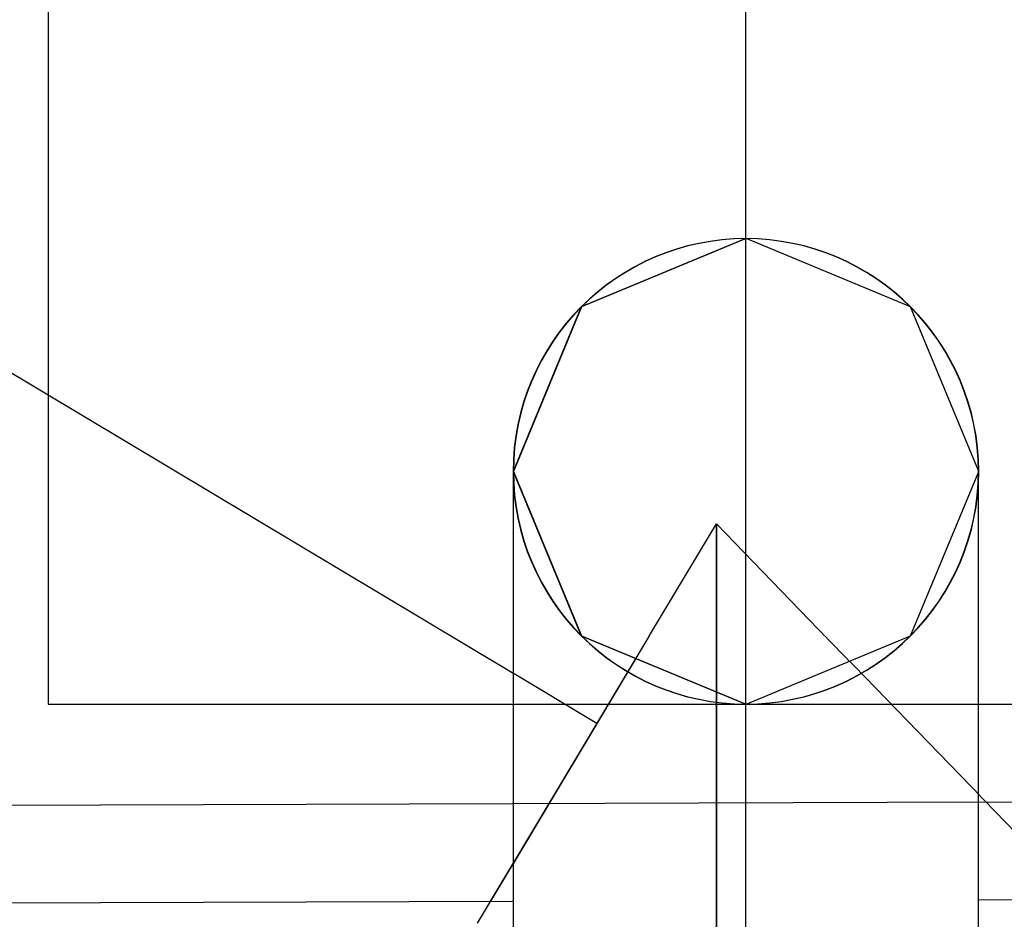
# Model space of a CAD drawing. Header units: metres. Extents: x -2 to 57.6, y -0.5 to 41.5.
# Tile 17 of 41: x 14.103 to 14.526, y 30.819 to 31.205. Entities that reach past the tile are written whole.
import ezdxf

# ---------------------------------------------------------------- set-up
doc = ezdxf.new("R2010")
doc.units = ezdxf.units.M
doc.layers.add('ITB_XXX_xRef', color=251, linetype='Continuous')

# ---------------------------------------------------------------- blocks, each defined once
blk = doc.blocks.new('ITB_1003-ID-102-8-535-128')
at = {"lineweight": 25}
for points in [[(209.91484, 179.54943), (209.98555, 179.52014), (209.84413, 179.52014)], [(223.80871, 179.34972), (207.8254, 179.30042), (207.8254, 179.25856), (223.80156, 179.30784), (223.80871, 179.31805)]]:
    blk.add_wipeout(points, dxfattribs=at).dxf.layer = 'ITB_XXX_xRef'
at = {"layer": 'ITB_XXX_xRef', "lineweight": 25}
for p, q in [((209.61497, 179.74943), (209.61497, 179.34943)), ((223.80871, 179.34972), (207.8254, 179.30042)), ((207.8254, 179.25856), (223.80156, 179.30784)), ((207.8254, 179.25856), (223.80156, 179.30784))]:
    blk.add_line(p, q, dxfattribs=at)
at = {"lineweight": 25}
blk.add_wipeout([(209.81484, 179.14943), (210.01484, 179.14943), (210.01484, 179.44943), (209.81484, 179.44943)], dxfattribs=at).dxf.layer = 'ITB_XXX_xRef'
at = {"layer": 'ITB_XXX_xRef', "lineweight": 25}
for p, q in [((210.01484, 179.44943), (209.81484, 179.44943)), ((209.81484, 179.44943), (209.81484, 179.14943)), ((210.01484, 179.14943), (210.01484, 179.44943))]:
    blk.add_line(p, q, dxfattribs=at)
at = {"lineweight": 25}
blk.add_wipeout([(209.84413, 179.52014), (209.98555, 179.52014), (210.01484, 179.44943)], dxfattribs=at).dxf.layer = 'ITB_XXX_xRef'
blk.add_wipeout([(209.84413, 179.52014), (210.01484, 179.44943), (209.81484, 179.44943)], dxfattribs=at).dxf.layer = 'ITB_XXX_xRef'
at = {"layer": 'ITB_XXX_xRef', "lineweight": 25}
for p, q in [((209.91484, 179.54943), (209.84413, 179.52014)), ((209.98555, 179.52014), (209.91484, 179.54943))]:
    blk.add_line(p, q, dxfattribs=at)
at = {"lineweight": 25}
blk.add_wipeout([(209.81484, 179.44943), (210.01484, 179.44943), (209.84413, 179.37872)], dxfattribs=at).dxf.layer = 'ITB_XXX_xRef'
at = {"layer": 'ITB_XXX_xRef', "lineweight": 25}
blk.add_line((209.81484, 179.44943), (209.81484, 179.44943), dxfattribs=at)
blk.add_line((209.81484, 179.44943), (209.81484, 179.44943), dxfattribs=at)
at = {"lineweight": 25}
blk.add_wipeout([(209.84413, 179.37872), (210.01484, 179.44943), (209.98555, 179.37872)], dxfattribs=at).dxf.layer = 'ITB_XXX_xRef'
at = {"layer": 'ITB_XXX_xRef', "lineweight": 25}
for p, q in [((209.84413, 179.52014), (209.81484, 179.44943)), ((210.01484, 179.44943), (209.98555, 179.52014)), ((210.01484, 179.44943), (210.01484, 179.44943)), ((210.01484, 179.44943), (210.01484, 179.44943))]:
    blk.add_line(p, q, dxfattribs=at)
at = {"lineweight": 25}
blk.add_wipeout([(209.84413, 179.37872), (209.98555, 179.37872), (209.91484, 179.34943)], dxfattribs=at).dxf.layer = 'ITB_XXX_xRef'
at = {"layer": 'ITB_XXX_xRef', "lineweight": 25}
for p, q in [((209.81484, 179.44943), (209.84413, 179.37872)), ((209.98555, 179.37872), (210.01484, 179.44943)), ((209.84413, 179.37872), (209.91484, 179.34943)), ((209.91484, 179.34943), (209.98555, 179.37872))]:
    blk.add_line(p, q, dxfattribs=at)
at = {"lineweight": 25}
blk.add_wipeout([(209.91484, 179.54943), (209.98555, 179.52014), (209.84413, 179.52014)], dxfattribs=at).dxf.layer = 'ITB_XXX_xRef'
blk.add_wipeout([(209.81484, 179.14943), (210.01484, 179.14943), (210.01484, 179.44943), (209.81484, 179.44943)], dxfattribs=at).dxf.layer = 'ITB_XXX_xRef'
at = {"layer": 'ITB_XXX_xRef', "lineweight": 25}
for p, q in [((210.01484, 179.44943), (209.81484, 179.44943)), ((209.81484, 179.44943), (209.81484, 179.14943)), ((210.01484, 179.14943), (210.01484, 179.44943))]:
    blk.add_line(p, q, dxfattribs=at)
at = {"lineweight": 25}
blk.add_wipeout([(209.84413, 179.52014), (209.98555, 179.52014), (210.01484, 179.44943)], dxfattribs=at).dxf.layer = 'ITB_XXX_xRef'
blk.add_wipeout([(209.84413, 179.52014), (210.01484, 179.44943), (209.81484, 179.44943)], dxfattribs=at).dxf.layer = 'ITB_XXX_xRef'
at = {"layer": 'ITB_XXX_xRef', "lineweight": 25}
for p, q in [((209.91484, 179.54943), (209.84413, 179.52014)), ((209.98555, 179.52014), (209.91484, 179.54943))]:
    blk.add_line(p, q, dxfattribs=at)
at = {"lineweight": 25}
blk.add_wipeout([(209.81484, 179.44943), (210.01484, 179.44943), (209.84413, 179.37872)], dxfattribs=at).dxf.layer = 'ITB_XXX_xRef'
at = {"layer": 'ITB_XXX_xRef', "lineweight": 25}
blk.add_line((209.81484, 179.44943), (209.81484, 179.44943), dxfattribs=at)
blk.add_line((209.81484, 179.44943), (209.81484, 179.44943), dxfattribs=at)
at = {"lineweight": 25}
blk.add_wipeout([(209.84413, 179.37872), (210.01484, 179.44943), (209.98555, 179.37872)], dxfattribs=at).dxf.layer = 'ITB_XXX_xRef'
at = {"layer": 'ITB_XXX_xRef', "lineweight": 25}
for p, q in [((209.84413, 179.52014), (209.81484, 179.44943)), ((210.01484, 179.44943), (209.98555, 179.52014)), ((210.01484, 179.44943), (210.01484, 179.44943)), ((210.01484, 179.44943), (210.01484, 179.44943))]:
    blk.add_line(p, q, dxfattribs=at)
at = {"lineweight": 25}
blk.add_wipeout([(209.84413, 179.37872), (209.98555, 179.37872), (209.91484, 179.34943)], dxfattribs=at).dxf.layer = 'ITB_XXX_xRef'
at = {"layer": 'ITB_XXX_xRef', "lineweight": 25}
for p, q in [((209.81484, 179.44943), (209.84413, 179.37872)), ((209.98555, 179.37872), (210.01484, 179.44943)), ((209.84413, 179.37872), (209.91484, 179.34943)), ((209.91484, 179.34943), (209.98555, 179.37872))]:
    blk.add_line(p, q, dxfattribs=at)
at = {"lineweight": 25}
blk.add_wipeout([(209.91484, 179.54943), (209.98555, 179.52014), (209.84413, 179.52014)], dxfattribs=at).dxf.layer = 'ITB_XXX_xRef'
blk.add_wipeout([(209.84413, 179.52014), (209.98555, 179.52014), (210.01484, 179.44943)], dxfattribs=at).dxf.layer = 'ITB_XXX_xRef'
blk.add_wipeout([(209.84413, 179.52014), (210.01484, 179.44943), (209.81484, 179.44943)], dxfattribs=at).dxf.layer = 'ITB_XXX_xRef'
at = {"layer": 'ITB_XXX_xRef', "lineweight": 25}
for p, q in [((209.91484, 179.54943), (209.84413, 179.52014)), ((209.98555, 179.52014), (209.91484, 179.54943))]:
    blk.add_line(p, q, dxfattribs=at)
at = {"lineweight": 25}
blk.add_wipeout([(209.81484, 179.44943), (210.01484, 179.44943), (209.84413, 179.37872)], dxfattribs=at).dxf.layer = 'ITB_XXX_xRef'
at = {"layer": 'ITB_XXX_xRef', "lineweight": 25}
for q in [(209.81484, 179.44943), (209.81484, 179.44943), (209.81484, 179.14943), (209.81484, 179.14943)]:
    blk.add_line((209.81484, 179.44943), q, dxfattribs=at)
at = {"lineweight": 25}
blk.add_wipeout([(209.84413, 179.37872), (210.01484, 179.44943), (209.98555, 179.37872)], dxfattribs=at).dxf.layer = 'ITB_XXX_xRef'
at = {"layer": 'ITB_XXX_xRef', "lineweight": 25}
for p, q in [((209.84413, 179.52014), (209.81484, 179.44943)), ((210.01484, 179.44943), (209.98555, 179.52014)), ((210.01484, 179.44943), (210.01484, 179.44943)), ((210.01484, 179.44943), (210.01484, 179.44943)), ((210.01484, 179.14943), (210.01484, 179.44943)), ((210.01484, 179.14943), (210.01484, 179.44943))]:
    blk.add_line(p, q, dxfattribs=at)
at = {"lineweight": 25}
blk.add_wipeout([(209.84413, 179.37872), (209.98555, 179.37872), (209.91484, 179.34943)], dxfattribs=at).dxf.layer = 'ITB_XXX_xRef'
at = {"layer": 'ITB_XXX_xRef', "lineweight": 25}
for p, q in [((209.81484, 179.44943), (209.84413, 179.37872)), ((209.98555, 179.37872), (210.01484, 179.44943)), ((209.84413, 179.37872), (209.91484, 179.34943)), ((209.91484, 179.34943), (209.98555, 179.37872))]:
    blk.add_line(p, q, dxfattribs=at)
at = {"lineweight": 25}
blk.add_wipeout([(209.91497, 179.54943), (209.98568, 179.52014), (209.84426, 179.52014)], dxfattribs=at).dxf.layer = 'ITB_XXX_xRef'
blk.add_wipeout([(209.84426, 179.52014), (209.98568, 179.52014), (210.01497, 179.44943)], dxfattribs=at).dxf.layer = 'ITB_XXX_xRef'
blk.add_wipeout([(209.84426, 179.52014), (210.01497, 179.44943), (209.81497, 179.44943)], dxfattribs=at).dxf.layer = 'ITB_XXX_xRef'
at = {"layer": 'ITB_XXX_xRef', "lineweight": 25}
for p, q in [((209.91497, 179.54943), (209.84426, 179.52014)), ((209.98568, 179.52014), (209.91497, 179.54943))]:
    blk.add_line(p, q, dxfattribs=at)
at = {"lineweight": 25}
blk.add_wipeout([(209.81497, 179.44943), (210.01497, 179.44943), (209.84426, 179.37872)], dxfattribs=at).dxf.layer = 'ITB_XXX_xRef'
at = {"layer": 'ITB_XXX_xRef', "lineweight": 25}
blk.add_line((209.81497, 179.44943), (209.81497, 179.44943), dxfattribs=at)
blk.add_line((209.81497, 179.44943), (209.81497, 179.44943), dxfattribs=at)
at = {"lineweight": 25}
blk.add_wipeout([(209.84426, 179.37872), (210.01497, 179.44943), (209.98568, 179.37872)], dxfattribs=at).dxf.layer = 'ITB_XXX_xRef'
at = {"layer": 'ITB_XXX_xRef', "lineweight": 25}
for p, q in [((209.84426, 179.52014), (209.81497, 179.44943)), ((210.01497, 179.44943), (209.98568, 179.52014)), ((210.01497, 179.44943), (210.01497, 179.44943)), ((210.01497, 179.44943), (210.01497, 179.44943)), ((209.9022, 179.42687), (209.9022, 179.42687))]:
    blk.add_line(p, q, dxfattribs=at)
for centre in [(209.91484, 179.44943), (209.91484, 179.44943), (209.91484, 179.44943), (209.91497, 179.44943)]:
    blk.add_arc(centre, 0.1, 0, 180, dxfattribs=at)
at = {"lineweight": 25}
blk.add_wipeout([(209.84426, 179.37872), (209.98568, 179.37872), (209.91497, 179.34943)], dxfattribs=at).dxf.layer = 'ITB_XXX_xRef'
at = {"layer": 'ITB_XXX_xRef', "lineweight": 25}
for p, q in [((209.85085, 179.34105), (207.84199, 180.54308)), ((209.91484, 179.22565), (209.91484, 180.41315)), ((209.81497, 179.44943), (209.84426, 179.37872)), ((209.98568, 179.37872), (210.01497, 179.44943)), ((209.7995, 179.25524), (209.9022, 179.42687)), ((209.79951, 179.25524), (209.9022, 179.42686)), ((209.9022, 179.42687), (209.9022, 179.226)), ((209.9022, 179.226), (209.9022, 179.42687)), ((209.9022, 179.42687), (210.1711, 179.14943)), ((210.1711, 179.14943), (209.9022, 179.42686)), ((209.84426, 179.37872), (209.91497, 179.34943)), ((209.91497, 179.34943), (209.98568, 179.37872)), ((223.81093, 179.34973), (207.8254, 179.30042)), ((209.61497, 179.34943), (210.21497, 179.34943))]:
    blk.add_line(p, q, dxfattribs=at)
for centre in [(209.91484, 179.44943), (209.91484, 179.44943), (209.91484, 179.44943), (209.91497, 179.44943)]:
    blk.add_arc(centre, 0.1, 180, 0, dxfattribs=at)

msp = doc.modelspace()

# ---------------------------------------------------------------- block references
at = {"layer": 'ITB_XXX_xRef', "lineweight": 25}
msp.add_blockref('ITB_1003-ID-102-8-535-128', (-195.49988, -148.4381), dxfattribs=at)

doc.saveas('drawing.dxf')
